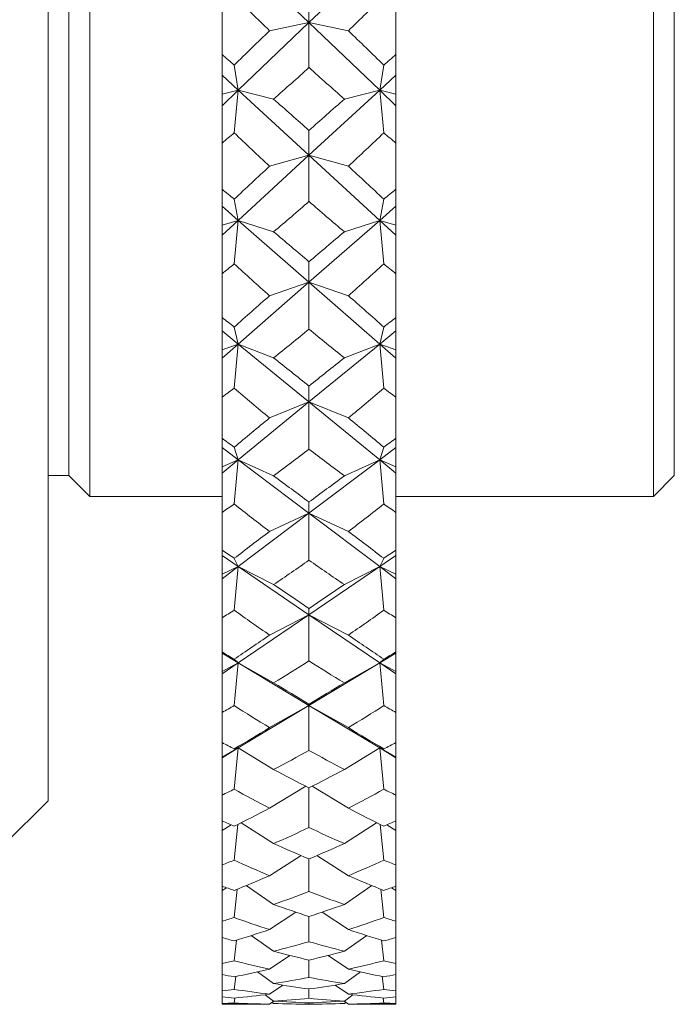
# Model space of a CAD drawing. Header units: inches. Extents: x 1.1 to 19.5, y 1.4 to 16.5.
# Tile 5 of 26: x 8.962 to 9.432, y 8.226 to 8.933. Entities that reach past the tile are written whole.
import ezdxf

# ---------------------------------------------------------------- set-up
doc = ezdxf.new("R2010")
doc.units = ezdxf.units.IN
doc.header["$MEASUREMENT"] = 0

msp = doc.modelspace()

# ---------------------------------------------------------------- linework, layer by layer
at = {"color": 7, "linetype": 'Continuous', "lineweight": 15}
for p, q in [((8.98203, 9.21571), (8.98203, 8.37196)), ((8.99703, 9.21571), (8.99703, 8.60571)), ((9.01203, 9.21571), (9.01203, 8.59071)), ((9.41703, 8.59071), (9.41703, 9.21571)), ((9.43203, 9.21571), (9.43203, 8.60571)), ((9.1187, 8.97991), (9.16953, 8.93131)), ((9.22037, 8.97991), (9.16953, 8.93131)), ((9.16953, 8.93131), (9.16953, 8.95207)), ((9.10703, 8.90827), (9.10703, 8.94272)), ((9.23203, 8.90827), (9.23203, 8.94272)), ((9.1187, 8.88271), (9.16953, 8.93131)), ((9.16953, 8.93131), (9.14125, 8.92544)), ((9.16953, 8.93131), (9.19782, 8.92544)), ((9.22037, 8.88271), (9.16953, 8.93131)), ((9.16953, 8.93131), (9.16953, 8.89904)), ((9.10703, 8.90827), (9.10703, 8.89344)), ((9.23203, 8.90827), (9.23203, 8.89344)), ((9.11582, 8.90077), (9.1187, 8.88271)), ((9.22037, 8.88271), (9.22324, 8.90077)), ((9.10703, 8.89344), (9.1187, 8.88271)), ((9.10703, 8.89344), (9.10703, 8.87998)), ((9.23203, 8.89344), (9.22037, 8.88271)), ((9.23203, 8.89344), (9.23203, 8.87998)), ((9.10703, 8.87155), (9.1187, 8.88271)), ((9.1187, 8.88271), (9.10703, 8.87998)), ((9.11582, 8.85207), (9.1187, 8.88271)), ((9.1187, 8.88271), (9.14408, 8.87631)), ((9.1187, 8.88271), (9.16953, 8.83593)), ((9.22037, 8.88271), (9.16953, 8.83593)), ((9.19498, 8.87631), (9.22037, 8.88271)), ((9.22037, 8.88271), (9.22324, 8.85207)), ((9.23203, 8.87155), (9.22037, 8.88271)), ((9.23203, 8.87998), (9.22037, 8.88271)), ((9.10703, 8.87998), (9.10703, 8.87155)), ((9.23203, 8.87998), (9.23203, 8.87155)), ((9.10703, 8.87155), (9.10703, 8.84474)), ((9.23203, 8.87155), (9.23203, 8.84474)), ((9.16953, 8.83593), (9.16953, 8.85377)), ((9.10703, 8.81158), (9.10703, 8.84474)), ((9.23203, 8.81158), (9.23203, 8.84474)), ((9.1187, 8.78915), (9.16953, 8.83593)), ((9.16953, 8.83593), (9.14125, 8.8281)), ((9.16953, 8.83593), (9.19782, 8.8281)), ((9.22037, 8.78915), (9.16953, 8.83593)), ((9.16953, 8.83593), (9.16953, 8.80273)), ((9.10703, 8.81158), (9.10703, 8.79935)), ((9.23203, 8.81158), (9.23203, 8.79935)), ((9.11582, 8.80439), (9.1187, 8.78915)), ((9.22037, 8.78915), (9.22324, 8.80439)), ((9.10703, 8.79935), (9.1187, 8.78915)), ((9.10703, 8.79935), (9.10703, 8.78565)), ((9.23203, 8.79935), (9.22037, 8.78915)), ((9.23203, 8.79935), (9.23203, 8.78565)), ((9.1187, 8.78915), (9.10703, 8.78565)), ((9.10703, 8.77842), (9.1187, 8.78915)), ((9.10703, 8.78565), (9.10703, 8.77842)), ((9.11582, 8.75781), (9.1187, 8.78915)), ((9.1187, 8.78915), (9.14408, 8.78095)), ((9.1187, 8.78915), (9.16953, 8.74471)), ((9.22037, 8.78915), (9.16953, 8.74471)), ((9.19498, 8.78095), (9.22037, 8.78915)), ((9.23203, 8.77842), (9.22037, 8.78915)), ((9.23203, 8.78565), (9.22037, 8.78915)), ((9.22037, 8.78915), (9.22324, 8.75781)), ((9.23203, 8.78565), (9.23203, 8.77842)), ((9.10703, 8.77842), (9.10703, 8.75083)), ((9.23203, 8.77842), (9.23203, 8.75083)), ((9.16953, 8.74471), (9.16953, 8.75943)), ((9.10703, 8.71933), (9.10703, 8.75083)), ((9.23203, 8.71933), (9.23203, 8.75083)), ((9.1187, 8.70027), (9.16953, 8.74471)), ((9.16953, 8.74471), (9.14125, 8.735)), ((9.16953, 8.74471), (9.19782, 8.735)), ((9.22037, 8.70027), (9.16953, 8.74471)), ((9.16953, 8.74471), (9.16953, 8.71094)), ((9.10703, 8.71933), (9.10703, 8.70982)), ((9.23203, 8.71933), (9.23203, 8.70982)), ((9.11582, 8.71252), (9.1187, 8.70027)), ((9.22037, 8.70027), (9.22324, 8.71252)), ((9.10703, 8.70982), (9.1187, 8.70027)), ((9.10703, 8.70982), (9.10703, 8.69604)), ((9.23203, 8.70982), (9.22037, 8.70027)), ((9.23203, 8.70982), (9.23203, 8.69604)), ((9.1187, 8.70027), (9.10703, 8.69604)), ((9.10703, 8.69007), (9.1187, 8.70027)), ((9.11582, 8.66857), (9.1187, 8.70027)), ((9.1187, 8.70027), (9.14408, 8.69036)), ((9.1187, 8.70027), (9.16953, 8.65865)), ((9.22037, 8.70027), (9.16953, 8.65865)), ((9.19498, 8.69036), (9.22037, 8.70027)), ((9.23203, 8.69604), (9.22037, 8.70027)), ((9.23203, 8.69007), (9.22037, 8.70027)), ((9.22037, 8.70027), (9.22324, 8.66857)), ((9.10703, 8.69604), (9.10703, 8.69007)), ((9.23203, 8.69604), (9.23203, 8.69007)), ((9.10703, 8.69007), (9.10703, 8.66201)), ((9.23203, 8.69007), (9.23203, 8.66201)), ((9.16953, 8.65865), (9.16953, 8.6701)), ((9.10703, 8.63251), (9.10703, 8.66201)), ((9.1187, 8.61704), (9.16953, 8.65865)), ((9.16953, 8.65865), (9.14125, 8.64717)), ((9.16953, 8.65865), (9.19782, 8.64717)), ((9.22037, 8.61704), (9.16953, 8.65865)), ((9.16953, 8.65865), (9.16953, 8.62469)), ((9.23203, 8.63251), (9.23203, 8.66201)), ((9.10703, 8.63251), (9.10703, 8.62583)), ((9.23203, 8.63251), (9.23203, 8.62583)), ((9.10703, 8.62583), (9.1187, 8.61704)), ((9.10703, 8.62583), (9.10703, 8.61213)), ((9.11582, 8.62615), (9.1187, 8.61704)), ((9.22037, 8.61704), (9.22324, 8.62615)), ((9.23203, 8.62583), (9.22037, 8.61704)), ((9.23203, 8.62583), (9.23203, 8.61213)), ((9.1187, 8.61704), (9.10703, 8.61213)), ((9.10703, 8.60749), (9.1187, 8.61704)), ((9.11582, 8.58533), (9.1187, 8.61704)), ((9.1187, 8.61704), (9.14408, 8.60553)), ((9.1187, 8.61704), (9.16953, 8.5787)), ((9.22037, 8.61704), (9.16953, 8.5787)), ((9.19498, 8.60553), (9.22037, 8.61704)), ((9.23203, 8.61213), (9.22037, 8.61704)), ((9.23203, 8.60749), (9.22037, 8.61704)), ((9.22037, 8.61704), (9.22324, 8.58533)), ((8.98203, 8.60571), (8.99703, 8.60571)), ((8.99703, 8.60571), (9.01203, 8.59071)), ((9.10703, 8.61213), (9.10703, 8.60749)), ((9.10703, 8.60749), (9.10703, 8.57926)), ((9.23203, 8.61213), (9.23203, 8.60749)), ((9.23203, 8.60749), (9.23203, 8.57926)), ((9.41703, 8.59071), (9.43203, 8.60571)), ((9.01203, 8.59071), (9.10703, 8.59071)), ((9.16953, 8.5787), (9.16953, 8.58674)), ((9.23203, 8.59071), (9.41703, 8.59071)), ((9.10703, 8.55209), (9.10703, 8.57926)), ((9.1187, 8.54036), (9.16953, 8.5787)), ((9.16953, 8.5787), (9.14125, 8.56557)), ((9.16953, 8.5787), (9.19782, 8.56557)), ((9.22037, 8.54036), (9.16953, 8.5787)), ((9.16953, 8.5787), (9.16953, 8.5449)), ((9.23203, 8.55209), (9.23203, 8.57926)), ((9.10703, 8.55209), (9.10703, 8.54831)), ((9.23203, 8.55209), (9.23203, 8.54831)), ((9.10703, 8.54831), (9.1187, 8.54036)), ((9.10703, 8.54831), (9.10703, 8.53483)), ((9.11582, 8.54625), (9.1187, 8.54036)), ((9.23203, 8.54831), (9.22037, 8.54036)), ((9.22037, 8.54036), (9.22324, 8.54625)), ((9.23203, 8.54831), (9.23203, 8.53483)), ((9.1187, 8.54036), (9.10703, 8.53483)), ((9.10703, 8.53157), (9.1187, 8.54036)), ((9.10703, 8.53483), (9.10703, 8.53157)), ((9.11582, 8.50899), (9.1187, 8.54036)), ((9.1187, 8.54036), (9.14408, 8.52738)), ((9.1187, 8.54036), (9.16953, 8.50572)), ((9.22037, 8.54036), (9.16953, 8.50572)), ((9.19498, 8.52738), (9.22037, 8.54036)), ((9.23203, 8.53483), (9.22037, 8.54036)), ((9.23203, 8.53157), (9.22037, 8.54036)), ((9.22037, 8.54036), (9.22324, 8.50899)), ((9.23203, 8.53483), (9.23203, 8.53157)), ((9.10703, 8.53157), (9.10703, 8.50348)), ((9.23203, 8.53157), (9.23203, 8.50348)), ((9.16953, 8.50572), (9.16953, 8.51027)), ((9.10703, 8.47893), (9.10703, 8.50348)), ((9.1187, 8.47109), (9.16953, 8.50572)), ((9.16953, 8.50572), (9.14125, 8.49109)), ((9.16953, 8.50572), (9.19782, 8.49109)), ((9.22037, 8.47109), (9.16953, 8.50572)), ((9.16953, 8.50572), (9.16953, 8.47247)), ((9.23203, 8.47893), (9.23203, 8.50348)), ((9.10703, 8.47893), (9.10703, 8.4781)), ((9.23203, 8.47893), (9.23203, 8.4781)), ((9.10703, 8.4781), (9.1187, 8.47109)), ((9.10703, 8.4781), (9.10703, 8.46498)), ((9.1187, 8.47109), (9.10703, 8.46498)), ((9.10703, 8.46314), (9.1187, 8.47109)), ((9.11582, 8.47368), (9.1187, 8.47109)), ((9.11582, 8.44039), (9.1187, 8.47109)), ((9.1187, 8.47109), (9.14408, 8.45678)), ((9.1187, 8.47109), (9.16953, 8.44053)), ((9.22037, 8.47109), (9.16953, 8.44053)), ((9.19498, 8.45678), (9.22037, 8.47109)), ((9.23203, 8.4781), (9.22037, 8.47109)), ((9.22037, 8.47109), (9.22324, 8.47368)), ((9.23203, 8.46498), (9.22037, 8.47109)), ((9.23203, 8.46314), (9.22037, 8.47109)), ((9.22037, 8.47109), (9.22324, 8.44039)), ((9.23203, 8.4781), (9.23203, 8.46498)), ((9.10703, 8.46498), (9.10703, 8.46314)), ((9.23203, 8.46498), (9.23203, 8.46314)), ((9.10703, 8.46314), (9.10703, 8.43551)), ((9.23203, 8.46314), (9.23203, 8.43551)), ((9.1187, 8.40997), (9.16953, 8.44053)), ((9.16953, 8.44053), (9.14125, 8.42455)), ((9.16953, 8.44053), (9.16953, 8.44153)), ((9.16953, 8.44053), (9.19782, 8.42455)), ((9.22037, 8.40997), (9.16953, 8.44053)), ((9.16953, 8.44053), (9.16953, 8.40818)), ((9.10703, 8.41385), (9.10703, 8.43551)), ((9.23203, 8.41385), (9.23203, 8.43551)), ((9.10703, 8.41385), (9.10703, 8.40336)), ((9.1187, 8.40997), (9.10703, 8.40336)), ((9.10703, 8.40296), (9.1187, 8.40997)), ((9.11582, 8.40924), (9.1187, 8.40997)), ((9.11582, 8.38029), (9.1187, 8.40997)), ((9.1187, 8.40997), (9.14408, 8.39448)), ((9.19498, 8.39448), (9.22037, 8.40997)), ((9.22037, 8.40997), (9.22324, 8.40924)), ((9.23203, 8.40336), (9.22037, 8.40997)), ((9.23203, 8.40296), (9.22037, 8.40997)), ((9.22037, 8.40997), (9.22324, 8.38029)), ((9.23203, 8.41385), (9.23203, 8.40336)), ((9.10703, 8.40336), (9.10703, 8.40296)), ((9.10703, 8.40296), (9.10703, 8.37608)), ((9.23203, 8.40336), (9.23203, 8.40296)), ((9.23203, 8.40296), (9.23203, 8.37608)), ((9.16726, 8.38245), (9.14125, 8.36667)), ((9.16953, 8.38127), (9.16953, 8.35274)), ((9.1718, 8.38245), (9.19782, 8.36667)), ((9.10703, 8.35755), (9.10703, 8.37608)), ((9.23203, 8.35755), (9.23203, 8.37608)), ((8.95078, 8.34071), (8.98203, 8.37196)), ((9.10703, 8.35755), (9.10703, 8.35064)), ((9.11362, 8.35462), (9.10703, 8.35064)), ((9.11582, 8.32934), (9.11842, 8.35497)), ((9.12091, 8.35624), (9.14408, 8.34119)), ((9.19498, 8.34119), (9.21815, 8.35624)), ((9.22064, 8.35497), (9.22324, 8.32934)), ((9.23203, 8.35064), (9.22545, 8.35462)), ((9.23203, 8.35755), (9.23203, 8.35064)), ((9.10703, 8.35064), (9.10703, 8.32585)), ((9.23203, 8.35064), (9.23203, 8.32585)), ((9.16386, 8.3326), (9.14125, 8.3181)), ((9.16953, 8.33015), (9.16953, 8.30675)), ((9.1752, 8.3326), (9.19782, 8.3181)), ((9.10703, 8.31065), (9.10703, 8.32585)), ((9.23203, 8.31065), (9.23203, 8.32585)), ((9.10703, 8.31065), (9.10703, 8.3074)), ((9.11029, 8.30947), (9.10703, 8.3074)), ((9.11582, 8.2881), (9.118, 8.30839)), ((9.12427, 8.31099), (9.14408, 8.29748)), ((9.19498, 8.29748), (9.21479, 8.31099)), ((9.22106, 8.30839), (9.22324, 8.2881)), ((9.23203, 8.3074), (9.22877, 8.30947)), ((9.23203, 8.31065), (9.23203, 8.3074)), ((9.10703, 8.3074), (9.10703, 8.28537)), ((9.23203, 8.3074), (9.23203, 8.28537)), ((9.16007, 8.29196), (9.14125, 8.27937)), ((9.16953, 8.28874), (9.16953, 8.27073)), ((9.17899, 8.29196), (9.19782, 8.27937)), ((9.10703, 8.27367), (9.10703, 8.28537)), ((9.23203, 8.27367), (9.23203, 8.28537)), ((9.10703, 8.27367), (9.10703, 8.25509)), ((9.12808, 8.27514), (9.14408, 8.26382)), ((9.19498, 8.26382), (9.21098, 8.27514)), ((9.23203, 8.27367), (9.23203, 8.25509)), ((9.11582, 8.25703), (9.11754, 8.27181)), ((9.22153, 8.27181), (9.22324, 8.25703)), ((9.15574, 8.26087), (9.14125, 8.25089)), ((9.18332, 8.26087), (9.19782, 8.25089)), ((9.10703, 8.24701), (9.10703, 8.25509)), ((9.16953, 8.25748), (9.16953, 8.24505)), ((9.23203, 8.24701), (9.23203, 8.25509)), ((9.10703, 8.24701), (9.10703, 8.23533)), ((9.11582, 8.23645), (9.11699, 8.24566)), ((9.13254, 8.24896), (9.14408, 8.2406)), ((9.19498, 8.2406), (9.20652, 8.24896)), ((9.22207, 8.24566), (9.22324, 8.23645)), ((9.23203, 8.24701), (9.23203, 8.23533)), ((9.15062, 8.23956), (9.14125, 8.23298)), ((9.18844, 8.23956), (9.19782, 8.23298)), ((9.10703, 8.23096), (9.10703, 8.23533)), ((9.10703, 8.23096), (9.10703, 8.22631)), ((9.14408, 8.22806), (9.13792, 8.23258)), ((9.16953, 8.23672), (9.16953, 8.23001)), ((9.20115, 8.23258), (9.19498, 8.22806)), ((9.23203, 8.23096), (9.23203, 8.23533)), ((9.23203, 8.23096), (9.23203, 8.22631)), ((9.10703, 8.22571), (9.10703, 8.22631)), ((9.10703, 8.22571), (9.12501, 8.22571)), ((9.11634, 8.23024), (9.11582, 8.22661)), ((9.14436, 8.22804), (9.14125, 8.22584)), ((9.14304, 8.22711), (9.14408, 8.22634)), ((9.16953, 8.22669), (9.16953, 8.22577)), ((9.19471, 8.22804), (9.19782, 8.22584)), ((9.19498, 8.22634), (9.19602, 8.22711)), ((9.21405, 8.22571), (9.23203, 8.22571)), ((9.22324, 8.22661), (9.22272, 8.23024)), ((9.23203, 8.22571), (9.23203, 8.22631))]:
    msp.add_line(p, q, dxfattribs=at)
for centre, major_axis, ratio, start_param, end_param in [((10.54132, 9.21571), (1.69979, -0.43061), 0.524442, 3.862984, 3.889157), ((7.79774, 9.21571), (1.69979, 0.43061), 0.524442, 5.53562, 5.561794), ((10.54132, 9.21571), (1.69684, 0.86248), 0.286436, 2.381538, 2.407711), ((7.79774, 9.21571), (1.69684, -0.86248), 0.286436, 0.733882, 0.760055), ((7.79774, 9.21571), (1.70096, -0.90144), 0.240616, 0.820859, 0.828832), ((10.54132, 9.21571), (1.70096, 0.90144), 0.240616, 2.312761, 2.320734), ((7.79774, 9.21571), (1.69979, 0.43061), 0.524442, 5.483261, 5.507602), ((10.54132, 9.21571), (1.69979, -0.43061), 0.524442, 3.917176, 3.941517), ((7.79774, 9.21571), (1.70096, -0.90144), 0.240616, 0.770331, 0.794672), ((10.54132, 9.21571), (1.70096, 0.90144), 0.240616, 2.346921, 2.371262), ((7.79774, 9.21571), (1.69979, 0.43061), 0.524442, 5.449101, 5.457074), ((10.54132, 9.21571), (1.70655, -0.30285), 0.552306, 3.828602, 3.854775), ((7.79774, 9.21571), (1.70655, 0.30285), 0.552306, 5.570003, 5.596176), ((10.54132, 9.21571), (1.69979, -0.43061), 0.524442, 3.967704, 3.975677), ((10.54132, 9.21571), (1.70096, 0.90144), 0.240616, 2.399281, 2.425454), ((7.79774, 9.21571), (1.70096, -0.90144), 0.240616, 0.716139, 0.742312), ((7.79774, 9.21571), (1.70508, -0.93261), 0.19481, 0.800179, 0.808152), ((10.54132, 9.21571), (1.70508, 0.93261), 0.19481, 2.333441, 2.341414), ((7.79774, 9.21571), (1.70655, 0.30285), 0.552306, 5.517643, 5.541984), ((10.54132, 9.21571), (1.70655, -0.30285), 0.552306, 3.882794, 3.907135), ((7.79774, 9.21571), (1.70508, -0.93261), 0.19481, 0.749651, 0.773992), ((10.54132, 9.21571), (1.70508, 0.93261), 0.19481, 2.3676, 2.391942), ((7.79774, 9.21571), (1.70655, 0.30285), 0.552306, 5.483483, 5.491456), ((10.54132, 9.21571), (1.71232, -0.15916), 0.570642, 3.783889, 3.810062), ((7.79774, 9.21571), (1.71232, 0.15916), 0.570642, 5.614716, 5.640889), ((10.54132, 9.21571), (1.70655, -0.30285), 0.552306, 3.933322, 3.941295), ((10.54132, 9.21571), (1.70508, 0.93261), 0.19481, 2.41996, 2.446133), ((7.79774, 9.21571), (1.70508, -0.93261), 0.19481, 0.695459, 0.721633), ((7.79774, 9.21571), (1.70879, -0.95665), 0.149112, 0.777312, 0.785285), ((10.54132, 9.21571), (1.70879, 0.95665), 0.149112, 2.356307, 2.36428), ((7.79774, 9.21571), (1.71232, 0.15916), 0.570642, 5.562356, 5.586697), ((10.54132, 9.21571), (1.71232, -0.15916), 0.570642, 3.838081, 3.862422), ((7.79774, 9.21571), (1.70879, -0.95665), 0.149112, 0.726784, 0.751126), ((10.54132, 9.21571), (1.70879, 0.95665), 0.149112, 2.390467, 2.414808), ((7.79774, 9.21571), (1.71232, 0.15916), 0.570642, 5.528196, 5.536169), ((10.54132, 9.21571), (1.71473, -0.00557), 0.577342, 3.732776, 3.758949), ((7.79774, 9.21571), (1.71473, 0.00557), 0.577342, 5.665829, 5.692002), ((10.54132, 9.21571), (1.71232, -0.15916), 0.570642, 3.888609, 3.896582), ((10.54132, 9.21571), (1.70879, 0.95665), 0.149112, 2.442827, 2.469), ((7.79774, 9.21571), (1.70879, -0.95665), 0.149112, 0.672593, 0.698766), ((7.79774, 9.21571), (1.71176, -0.974), 0.103552, 0.75288, 0.760853), ((10.54132, 9.21571), (1.71176, 0.974), 0.103552, 2.38074, 2.388713), ((7.79774, 9.21571), (1.71473, 0.00557), 0.577342, 5.613469, 5.63781), ((10.54132, 9.21571), (1.71473, -0.00557), 0.577342, 3.786968, 3.811309), ((7.79774, 9.21571), (1.71176, -0.974), 0.103552, 0.702352, 0.726693), ((10.54132, 9.21571), (1.71176, 0.974), 0.103552, 2.414899, 2.439241), ((7.79774, 9.21571), (1.71473, 0.00557), 0.577342, 5.579309, 5.587282), ((10.54132, 9.21571), (1.71263, 0.14837), 0.571529, 3.681425, 3.707598), ((7.79774, 9.21571), (1.71263, -0.14837), 0.571529, 5.71718, 5.743353), ((10.54132, 9.21571), (1.71473, -0.00557), 0.577342, 3.837496, 3.845469), ((10.54132, 9.21571), (1.71176, 0.974), 0.103552, 2.467259, 2.493433), ((7.79774, 9.21571), (1.71176, -0.974), 0.103552, 0.64816, 0.674333), ((7.79774, 9.21571), (1.71377, -0.98498), 0.058111, 0.727412, 0.735385), ((10.54132, 9.21571), (1.71377, 0.98498), 0.058111, 2.406207, 2.41418), ((7.79774, 9.21571), (1.71263, -0.14837), 0.571529, 5.66482, 5.689161), ((10.54132, 9.21571), (1.71263, 0.14837), 0.571529, 3.735617, 3.759958), ((7.79774, 9.21571), (1.71377, -0.98498), 0.058111, 0.676885, 0.701226), ((10.54132, 9.21571), (1.71377, 0.98498), 0.058111, 2.440367, 2.464708), ((7.79774, 9.21571), (1.71263, -0.14837), 0.571529, 5.63066, 5.638633), ((10.54132, 9.21571), (1.70703, 0.29303), 0.553967, 3.636088, 3.662262), ((7.79774, 9.21571), (1.70703, -0.29303), 0.553967, 5.762516, 5.78869), ((10.54132, 9.21571), (1.71263, 0.14837), 0.571529, 3.786145, 3.794118), ((10.54132, 9.21571), (1.71377, 0.98498), 0.058111, 2.492727, 2.5189), ((7.79774, 9.21571), (1.71377, -0.98498), 0.058111, 0.622693, 0.648866), ((7.79774, 9.21571), (1.71468, -0.98976), 0.012745, 0.701382, 0.709355), ((10.54132, 9.21571), (1.71468, 0.98976), 0.012745, 2.432237, 2.44021), ((7.79774, 9.21571), (1.70703, -0.29303), 0.553967, 5.710156, 5.734498), ((10.54132, 9.21571), (1.70703, 0.29303), 0.553967, 3.69028, 3.714622), ((7.79774, 9.21571), (1.71468, -0.98976), 0.012745, 0.650855, 0.675196), ((10.54132, 9.21571), (1.71468, 0.98976), 0.012745, 2.466397, 2.490738), ((7.79774, 9.21571), (1.70703, -0.29303), 0.553967, 5.675997, 5.68397), ((10.54132, 9.21571), (1.70026, 0.42205), 0.526703, 3.600896, 3.627069), ((7.79774, 9.21571), (1.70026, -0.42205), 0.526703, 5.797709, 5.823882), ((10.54132, 9.21571), (1.70703, 0.29303), 0.553967, 3.740808, 3.748781), ((10.54132, 9.21571), (1.71468, 0.98976), 0.012745, 2.518757, 2.54493), ((7.79774, 9.21571), (1.71468, -0.98976), 0.012745, 0.596663, 0.622836), ((7.79774, 9.21571), (1.71443, -0.98842), 0.032604, 5.599982, 5.607954), ((7.79774, 9.21571), (1.70026, -0.42205), 0.526703, 5.745349, 5.76969), ((10.54132, 9.21571), (1.70026, 0.42205), 0.526703, 3.655088, 3.679429), ((10.54132, 9.21571), (1.71443, 0.98842), 0.032604, 3.816823, 3.824796), ((7.79774, 9.21571), (1.71443, -0.98842), 0.032604, 5.634141, 5.658482), ((10.54132, 9.21571), (1.71443, 0.98842), 0.032604, 3.766296, 3.790637), ((7.79774, 9.21571), (1.70026, -0.42205), 0.526703, 5.711189, 5.719162), ((10.54132, 9.21571), (1.69452, 0.53324), 0.492245, 3.577218, 3.603392), ((7.79774, 9.21571), (1.69452, -0.53324), 0.492245, 5.821386, 5.847559), ((10.54132, 9.21571), (1.70026, 0.42205), 0.526703, 3.705616, 3.713589), ((10.54132, 9.21571), (1.71443, 0.98842), 0.032604, 3.712104, 3.738277), ((7.79774, 9.21571), (1.71443, -0.98842), 0.032604, 5.686501, 5.712674), ((7.79774, 9.21571), (1.71302, -0.98094), 0.077997, 5.625821, 5.633794), ((7.79774, 9.21571), (1.69452, -0.53324), 0.492245, 5.769026, 5.793368), ((10.54132, 9.21571), (1.69452, 0.53324), 0.492245, 3.63141, 3.655752), ((10.54132, 9.21571), (1.71302, 0.98094), 0.077997, 3.790984, 3.798957), ((7.79774, 9.21571), (1.71302, -0.98094), 0.077997, 5.65998, 5.684321), ((10.54132, 9.21571), (1.71302, 0.98094), 0.077997, 3.740457, 3.764798), ((7.79774, 9.21571), (1.69452, -0.53324), 0.492245, 5.734867, 5.74284), ((10.54132, 9.21571), (1.69103, 0.62735), 0.452894, 3.564437, 3.59061), ((7.79774, 9.21571), (1.69103, -0.62735), 0.452894, 5.834168, 5.860341), ((10.54132, 9.21571), (1.69452, 0.53324), 0.492245, 3.681938, 3.689911), ((10.54132, 9.21571), (1.71302, 0.98094), 0.077997, 3.686265, 3.712438), ((7.79774, 9.21571), (1.71302, -0.98094), 0.077997, 5.71234, 5.738513), ((7.79774, 9.21571), (1.71057, -0.9672), 0.123486, 5.650896, 5.658869), ((10.54132, 9.21571), (1.71057, 0.9672), 0.123486, 3.765909, 3.773882), ((7.79774, 9.21571), (1.69103, -0.62735), 0.452894, 5.781808, 5.806149), ((10.54132, 9.21571), (1.69103, 0.62735), 0.452894, 3.618628, 3.64297), ((7.79774, 9.21571), (1.71057, -0.9672), 0.123486, 5.685055, 5.709397), ((10.54132, 9.21571), (1.71057, 0.9672), 0.123486, 3.715381, 3.739723), ((7.79774, 9.21571), (1.69103, -0.62735), 0.452894, 5.747649, 5.755622), ((10.54132, 9.21571), (1.69004, 0.70635), 0.410444, 3.56101, 3.587183), ((7.79774, 9.21571), (1.69004, -0.70635), 0.410444, 5.837595, 5.863768), ((10.54132, 9.21571), (1.69103, 0.62735), 0.452894, 3.669156, 3.677129), ((7.79774, 9.21571), (1.70724, -0.94697), 0.169107, 5.674712, 5.682685), ((10.54132, 9.21571), (1.71057, 0.9672), 0.123486, 3.661189, 3.687363), ((7.79774, 9.21571), (1.71057, -0.9672), 0.123486, 5.737415, 5.763588), ((10.54132, 9.21571), (1.70724, 0.94697), 0.169107, 3.742093, 3.750066), ((7.79774, 9.21571), (1.69004, -0.70635), 0.410444, 5.785235, 5.809576), ((10.54132, 9.21571), (1.69004, 0.70635), 0.410444, 3.615201, 3.639543), ((7.79774, 9.21571), (1.70724, -0.94697), 0.169107, 5.708872, 5.733213), ((10.54132, 9.21571), (1.70724, 0.94697), 0.169107, 3.691565, 3.715906), ((7.79774, 9.21571), (1.69004, -0.70635), 0.410444, 5.751076, 5.759049), ((10.54132, 9.21571), (1.69124, 0.77239), 0.366167, 3.565203, 3.591376), ((7.79774, 9.21571), (1.69124, -0.77239), 0.366167, 5.833402, 5.859575), ((10.54132, 9.21571), (1.69004, 0.70635), 0.410444, 3.665729, 3.673702), ((7.79774, 9.21571), (1.7033, -0.91987), 0.214858, 5.696705, 5.704677), ((10.54132, 9.21571), (1.70724, 0.94697), 0.169107, 3.637373, 3.663546), ((7.79774, 9.21571), (1.69124, -0.77239), 0.366167, 5.781042, 5.805383), ((10.54132, 9.21571), (1.69124, 0.77239), 0.366167, 3.619395, 3.643736), ((7.79774, 9.21571), (1.70724, -0.94697), 0.169107, 5.761232, 5.787405), ((10.54132, 9.21571), (1.7033, 0.91987), 0.214858, 3.7201, 3.728073), ((7.79774, 9.21571), (1.7033, -0.91987), 0.214858, 5.730864, 5.755205), ((10.54132, 9.21571), (1.7033, 0.91987), 0.214858, 3.669573, 3.693914), ((7.79774, 9.21571), (1.69124, -0.77239), 0.366167, 5.746882, 5.754855), ((7.79774, 9.21571), (1.69913, -0.88538), 0.260688, 5.716199, 5.724172), ((10.54132, 9.21571), (1.69405, 0.82738), 0.320911, 3.57543, 3.601603), ((10.54132, 9.21571), (1.7033, 0.91987), 0.214858, 3.615381, 3.641554), ((7.79774, 9.21571), (1.69405, -0.82738), 0.320911, 5.823175, 5.849348), ((7.79774, 9.21571), (1.7033, -0.91987), 0.214858, 5.783224, 5.809397), ((10.54132, 9.21571), (1.69124, 0.77239), 0.366167, 3.669923, 3.677896), ((10.54132, 9.21571), (1.69913, 0.88538), 0.260688, 3.700606, 3.708578), ((7.79774, 9.21571), (1.69405, -0.82738), 0.320911, 5.736655, 5.744628), ((10.54132, 9.21571), (1.69782, 0.8728), 0.275208, 3.590356, 3.616529), ((10.54132, 9.21571), (1.69913, 0.88538), 0.260688, 3.605466, 3.622059), ((7.79774, 9.21571), (1.69405, -0.82738), 0.320911, 5.770815, 5.795156), ((7.79774, 9.21571), (1.69913, -0.88538), 0.260688, 5.750359, 5.7747), ((7.79774, 9.21571), (1.69782, -0.8728), 0.275208, 5.755889, 5.78023), ((10.54132, 9.21571), (1.69405, 0.82738), 0.320911, 3.629622, 3.653963), ((10.54132, 9.21571), (1.69913, 0.88538), 0.260688, 3.650078, 3.674419), ((10.54132, 9.21571), (1.69782, 0.8728), 0.275208, 3.644548, 3.668889), ((7.79774, 9.21571), (1.69782, -0.8728), 0.275208, 5.808249, 5.834422), ((7.79774, 9.21571), (1.69913, -0.88538), 0.260688, 5.802719, 5.819312), ((10.54132, 9.21571), (1.69405, 0.82738), 0.320911, 3.68015, 3.688122)]:
    msp.add_ellipse(centre, major_axis=major_axis, ratio=ratio, start_param=start_param, end_param=end_param, dxfattribs=at)

doc.saveas('drawing.dxf')
